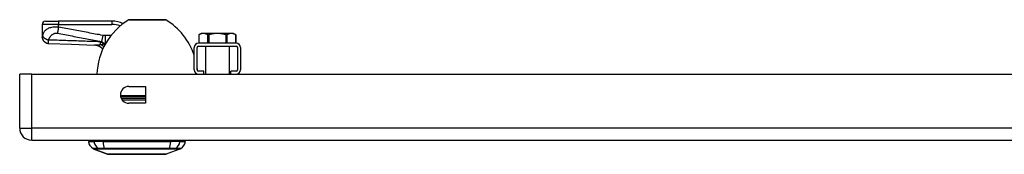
# Model space of a CAD drawing. Header units: inches. Extents: x 4 to 114, y 7 to 60.
# Tile 1 of 96: x 3.91 to 15.87, y 7.11 to 8.75. Entities that reach past the tile are written whole.
import ezdxf

# ---------------------------------------------------------------- set-up
doc = ezdxf.new("R2010")
doc.units = ezdxf.units.IN
doc.header["$MEASUREMENT"] = 0
doc.layers.add('Visible Edges(ANSI)', color=7, linetype='Continuous', lineweight=25)
doc.layers.add('Visible Tangent Edges(ANSI)', color=7, linetype='Continuous', lineweight=25)

msp = doc.modelspace()

# ---------------------------------------------------------------- linework, layer by layer
at = {"layer": 'Visible Edges(ANSI)'}
for p, q in [((4.225, 8.73), (4.383, 8.73)), ((5.032, 8.73), (4.383, 8.73)), ((5.245, 8.749), (5.678, 8.749)), ((4.186, 8.691), (4.186, 8.539)), ((4.186, 8.539), (4.186, 8.538)), ((6.116, 8.582), (6.089, 8.566)), ((6.089, 8.566), (6.089, 8.464)), ((6.143, 8.582), (6.116, 8.582)), ((6.312, 8.582), (6.143, 8.582)), ((6.482, 8.582), (6.312, 8.582)), ((6.508, 8.582), (6.482, 8.582)), ((6.508, 8.582), (6.535, 8.566)), ((6.535, 8.566), (6.535, 8.464)), ((6.031, 8.142), (6.031, 8.41)), ((6.067, 8.142), (6.067, 8.41)), ((6.539, 8.464), (6.085, 8.464)), ((6.085, 8.428), (6.539, 8.428)), ((6.168, 8.428), (6.168, 8.086)), ((6.457, 8.428), (6.457, 8.086)), ((6.557, 8.41), (6.557, 8.142)), ((6.593, 8.41), (6.593, 8.142)), ((3.911, 7.432), (3.911, 8.086)), ((4.057, 8.086), (3.911, 8.086)), ((4.057, 8.086), (27.683, 8.086)), ((6.147, 8.125), (6.085, 8.125)), ((6.085, 8.089), (6.147, 8.089)), ((6.147, 8.089), (6.147, 8.125)), ((6.477, 8.089), (6.477, 8.125)), ((6.539, 8.125), (6.477, 8.125)), ((6.477, 8.089), (6.539, 8.089)), ((5.236, 7.937), (5.439, 7.937)), ((5.439, 7.937), (5.439, 7.734)), ((5.439, 7.734), (5.236, 7.734)), ((4.057, 7.286), (27.683, 7.286)), ((4.745, 7.27), (4.813, 7.27)), ((4.978, 7.115), (4.804, 7.183)), ((4.924, 7.27), (4.813, 7.27)), ((4.924, 7.27), (5.747, 7.27)), ((5.866, 7.183), (5.692, 7.115)), ((5.858, 7.27), (5.747, 7.27)), ((5.858, 7.27), (5.926, 7.27))]:
    msp.add_line(p, q, dxfattribs=at)
at = {"layer": 'Visible Edges(ANSI)', "flags": 128}
for points in [[(4.263, 8.459), (4.248, 8.46), (4.233, 8.465), (4.22, 8.473), (4.208, 8.483), (4.199, 8.494), (4.192, 8.508), (4.187, 8.523), (4.186, 8.538)], [(6.089, 8.566), (6.089, 8.566), (6.089, 8.566), (6.089, 8.566), (6.089, 8.566), (6.089, 8.566), (6.089, 8.566), (6.089, 8.566), (6.089, 8.566), (6.09, 8.566), (6.09, 8.566), (6.09, 8.566), (6.09, 8.566), (6.09, 8.566), (6.09, 8.566), (6.09, 8.567), (6.09, 8.567), (6.091, 8.567), (6.091, 8.567), (6.091, 8.567), (6.091, 8.567), (6.091, 8.567), (6.091, 8.567), (6.092, 8.567), (6.092, 8.567)], [(6.143, 8.582), (6.141, 8.582), (6.139, 8.582), (6.136, 8.581), (6.134, 8.581), (6.132, 8.581), (6.13, 8.581), (6.128, 8.58), (6.126, 8.58), (6.124, 8.58), (6.122, 8.579), (6.12, 8.579), (6.118, 8.578), (6.116, 8.578), (6.114, 8.577), (6.112, 8.576), (6.11, 8.575), (6.107, 8.575), (6.105, 8.574), (6.103, 8.573), (6.101, 8.572), (6.099, 8.571), (6.096, 8.57), (6.094, 8.569), (6.092, 8.567)], [(6.194, 8.567), (6.191, 8.569), (6.189, 8.57), (6.187, 8.571), (6.185, 8.572), (6.182, 8.573), (6.18, 8.574), (6.178, 8.575), (6.176, 8.575), (6.174, 8.576), (6.172, 8.577), (6.169, 8.578), (6.167, 8.578), (6.165, 8.579), (6.163, 8.579), (6.161, 8.58), (6.159, 8.58), (6.157, 8.58), (6.155, 8.581), (6.153, 8.581), (6.151, 8.581), (6.149, 8.581), (6.147, 8.582), (6.145, 8.582), (6.143, 8.582)], [(6.194, 8.567), (6.194, 8.567), (6.194, 8.567), (6.195, 8.567), (6.195, 8.567), (6.196, 8.566), (6.197, 8.566), (6.197, 8.566), (6.198, 8.566), (6.199, 8.566), (6.199, 8.566), (6.2, 8.566), (6.201, 8.566), (6.201, 8.566), (6.202, 8.566), (6.203, 8.566), (6.204, 8.566), (6.205, 8.566), (6.205, 8.566), (6.206, 8.566), (6.207, 8.567), (6.208, 8.567), (6.209, 8.567), (6.21, 8.567), (6.211, 8.567)], [(6.312, 8.582), (6.308, 8.582), (6.304, 8.582), (6.3, 8.581), (6.296, 8.581), (6.292, 8.581), (6.288, 8.581), (6.284, 8.58), (6.279, 8.58), (6.275, 8.58), (6.271, 8.579), (6.267, 8.579), (6.263, 8.578), (6.259, 8.578), (6.254, 8.577), (6.25, 8.576), (6.246, 8.575), (6.242, 8.575), (6.237, 8.574), (6.233, 8.573), (6.229, 8.572), (6.224, 8.571), (6.22, 8.57), (6.215, 8.569), (6.211, 8.567)], [(6.414, 8.567), (6.409, 8.569), (6.405, 8.57), (6.4, 8.571), (6.396, 8.572), (6.392, 8.573), (6.387, 8.574), (6.383, 8.575), (6.379, 8.575), (6.374, 8.576), (6.37, 8.577), (6.366, 8.578), (6.362, 8.578), (6.358, 8.579), (6.353, 8.579), (6.349, 8.58), (6.345, 8.58), (6.341, 8.58), (6.337, 8.581), (6.333, 8.581), (6.329, 8.581), (6.325, 8.581), (6.321, 8.582), (6.316, 8.582), (6.312, 8.582)], [(6.414, 8.567), (6.415, 8.567), (6.416, 8.567), (6.417, 8.567), (6.417, 8.567), (6.418, 8.566), (6.419, 8.566), (6.42, 8.566), (6.421, 8.566), (6.422, 8.566), (6.422, 8.566), (6.423, 8.566), (6.424, 8.566), (6.425, 8.566), (6.425, 8.566), (6.426, 8.566), (6.427, 8.566), (6.427, 8.566), (6.428, 8.566), (6.429, 8.566), (6.429, 8.567), (6.43, 8.567), (6.43, 8.567), (6.431, 8.567), (6.431, 8.567)], [(6.482, 8.582), (6.48, 8.582), (6.478, 8.582), (6.476, 8.581), (6.474, 8.581), (6.472, 8.581), (6.47, 8.581), (6.468, 8.58), (6.465, 8.58), (6.463, 8.58), (6.461, 8.579), (6.459, 8.579), (6.457, 8.578), (6.455, 8.578), (6.453, 8.577), (6.451, 8.576), (6.449, 8.575), (6.447, 8.575), (6.444, 8.574), (6.442, 8.573), (6.44, 8.572), (6.438, 8.571), (6.436, 8.57), (6.433, 8.569), (6.431, 8.567)], [(6.533, 8.567), (6.53, 8.569), (6.528, 8.57), (6.526, 8.571), (6.524, 8.572), (6.522, 8.573), (6.519, 8.574), (6.517, 8.575), (6.515, 8.575), (6.513, 8.576), (6.511, 8.577), (6.509, 8.578), (6.507, 8.578), (6.505, 8.579), (6.502, 8.579), (6.5, 8.58), (6.498, 8.58), (6.496, 8.58), (6.494, 8.581), (6.492, 8.581), (6.49, 8.581), (6.488, 8.581), (6.486, 8.582), (6.484, 8.582), (6.482, 8.582)], [(6.533, 8.567), (6.533, 8.567), (6.533, 8.567), (6.533, 8.567), (6.534, 8.567), (6.534, 8.567), (6.534, 8.567), (6.534, 8.567), (6.534, 8.567), (6.534, 8.567), (6.535, 8.566), (6.535, 8.566), (6.535, 8.566), (6.535, 8.566), (6.535, 8.566), (6.535, 8.566), (6.535, 8.566), (6.535, 8.566), (6.535, 8.566), (6.535, 8.566), (6.535, 8.566), (6.535, 8.566), (6.535, 8.566), (6.535, 8.566), (6.535, 8.566)], [(4.263, 8.459), (4.541, 8.45), (4.819, 8.44)], [(4.92, 8.391), (4.908, 8.403), (4.895, 8.413), (4.88, 8.422), (4.865, 8.429), (4.851, 8.434), (4.839, 8.437), (4.828, 8.439), (4.819, 8.44)], [(4.98, 7.115), (4.981, 7.115), (4.982, 7.115), (4.984, 7.115), (4.987, 7.115), (4.991, 7.115), (4.995, 7.115), (5.001, 7.115), (5.007, 7.115), (5.014, 7.115), (5.022, 7.115), (5.031, 7.115), (5.04, 7.115), (5.05, 7.115), (5.061, 7.115), (5.072, 7.115), (5.084, 7.115), (5.097, 7.115), (5.11, 7.115), (5.124, 7.115), (5.138, 7.115), (5.153, 7.115), (5.168, 7.115), (5.183, 7.115), (5.199, 7.115), (5.216, 7.115), (5.232, 7.115), (5.249, 7.115), (5.266, 7.115), (5.283, 7.115), (5.301, 7.115), (5.318, 7.115), (5.336, 7.115), (5.353, 7.115), (5.371, 7.115), (5.388, 7.115), (5.405, 7.115), (5.422, 7.115), (5.439, 7.115), (5.455, 7.115), (5.472, 7.115), (5.488, 7.115), (5.503, 7.115), (5.518, 7.115), (5.533, 7.115), (5.547, 7.115), (5.561, 7.115), (5.574, 7.115), (5.587, 7.115), (5.599, 7.115), (5.61, 7.115), (5.621, 7.115), (5.631, 7.115), (5.64, 7.115), (5.649, 7.115), (5.656, 7.115), (5.663, 7.115), (5.67, 7.115), (5.675, 7.115), (5.68, 7.115), (5.684, 7.115), (5.687, 7.115), (5.689, 7.115), (5.69, 7.115), (5.69, 7.115)]]:
    msp.add_lwpolyline(points, dxfattribs=at)
at = {"layer": 'Visible Edges(ANSI)'}
for centre, radius, start, end in [((4.225, 8.691), 0.0394, 90, 180), ((5.649, 8.061), 0.8, 121.0449, 178.2344), ((5.032, 8.416), 0.315, 64.4569, 90), ((5.245, 8.733), 0.0156, 90, 121.0449), ((5.678, 8.733), 0.0156, 58.9551, 90), ((5.274, 8.061), 0.8, 18.697, 58.9551), ((4.755, 8.281), 0.197, 33.192, 37.2505), ((6.085, 8.41), 0.0539, 90, 180), ((6.085, 8.41), 0.018, 90, 180), ((6.539, 8.41), 0.0539, 0, 90), ((6.539, 8.41), 0.018, 0, 90), ((6.085, 8.142), 0.0539, 180, 270), ((5.274, 8.061), 0.8, 5.1186, 7.2057), ((6.085, 8.142), 0.018, 180, 270), ((6.539, 8.142), 0.018, 270, 0), ((6.539, 8.142), 0.0539, 270, 0), ((5.274, 8.061), 0.8, 1.7656, 2.0803), ((5.236, 7.836), 0.102, 90, 270), ((4.057, 7.432), 0.146, 180, 270), ((4.862, 7.286), 0.118, 187.9413, 240.2709), ((4.804, 7.262), 0.0394, 143.1301, 168.463), ((4.808, 7.192), 0.00984, 240.2709, 248.7495), ((5.863, 7.192), 0.00984, 291.2505, 299.7291), ((5.809, 7.286), 0.118, 299.7291, 352.0587), ((5.867, 7.262), 0.0394, 11.537, 36.8699), ((4.98, 7.12), 0.00492, 248.7495, 269.7912), ((5.69, 7.12), 0.00492, 270.2088, 291.2505)]:
    msp.add_arc(centre, radius, start, end, dxfattribs=at)
at = {"layer": 'Visible Tangent Edges(ANSI)'}
for p, q in [((4.383, 8.73), (4.383, 8.691)), ((5.032, 8.73), (5.032, 8.691)), ((5.686, 8.746), (5.237, 8.746)), ((4.383, 8.691), (4.186, 8.691)), ((4.383, 8.659), (4.383, 8.691)), ((4.383, 8.691), (5.032, 8.691)), ((4.92, 8.558), (4.906, 8.484)), ((5.02, 8.556), (4.949, 8.556)), ((4.949, 8.556), (4.949, 8.458)), ((6.092, 8.464), (6.092, 8.567)), ((6.194, 8.567), (6.194, 8.464)), ((6.211, 8.464), (6.211, 8.567)), ((6.414, 8.567), (6.414, 8.464)), ((6.431, 8.464), (6.431, 8.567)), ((6.533, 8.567), (6.533, 8.464)), ((4.941, 8.455), (4.941, 8.453)), ((4.952, 8.455), (4.941, 8.455)), ((4.949, 8.458), (4.954, 8.458)), ((4.953, 8.456), (4.952, 8.455)), ((4.057, 7.432), (4.057, 8.086)), ((5.134, 7.829), (5.439, 7.829)), ((5.439, 7.814), (5.136, 7.814)), ((5.439, 7.792), (5.144, 7.792)), ((5.153, 7.777), (5.439, 7.777)), ((3.911, 7.432), (4.057, 7.432)), ((27.683, 7.432), (4.057, 7.432)), ((4.057, 7.286), (4.057, 7.432)), ((4.804, 7.183), (4.978, 7.115)), ((4.87, 7.183), (4.87, 7.183)), ((4.943, 7.183), (4.943, 7.183)), ((5.727, 7.183), (5.728, 7.183)), ((5.801, 7.183), (5.801, 7.183))]:
    msp.add_line(p, q, dxfattribs=at)
at = {"layer": 'Visible Tangent Edges(ANSI)', "flags": 128}
for points in [[(4.383, 8.659), (4.365, 8.659), (4.347, 8.659), (4.329, 8.658), (4.313, 8.657), (4.298, 8.654), (4.285, 8.651), (4.272, 8.648), (4.262, 8.644), (4.252, 8.639), (4.243, 8.634), (4.236, 8.63), (4.229, 8.624), (4.223, 8.619), (4.218, 8.614), (4.213, 8.608), (4.209, 8.602), (4.205, 8.597), (4.202, 8.591), (4.199, 8.585), (4.196, 8.579), (4.194, 8.573), (4.192, 8.567), (4.191, 8.561), (4.189, 8.554)], [(4.383, 8.659), (4.382, 8.655), (4.381, 8.652), (4.381, 8.649), (4.38, 8.645), (4.38, 8.642), (4.379, 8.639), (4.378, 8.635), (4.378, 8.632), (4.377, 8.629), (4.377, 8.625), (4.376, 8.622), (4.375, 8.619), (4.375, 8.616), (4.374, 8.613), (4.374, 8.609), (4.373, 8.606), (4.372, 8.603), (4.372, 8.6), (4.371, 8.598), (4.371, 8.595), (4.37, 8.592), (4.37, 8.589), (4.369, 8.587), (4.369, 8.584)], [(4.92, 8.558), (4.898, 8.562), (4.875, 8.567), (4.853, 8.571), (4.83, 8.575), (4.808, 8.579), (4.786, 8.583), (4.763, 8.587), (4.741, 8.592), (4.718, 8.596), (4.696, 8.6), (4.674, 8.604), (4.651, 8.608), (4.629, 8.613), (4.606, 8.617), (4.584, 8.621), (4.562, 8.625), (4.539, 8.629), (4.517, 8.634), (4.495, 8.638), (4.472, 8.642), (4.45, 8.646), (4.427, 8.65), (4.405, 8.654), (4.383, 8.659)], [(4.189, 8.554), (4.189, 8.554), (4.189, 8.553), (4.189, 8.552), (4.188, 8.551), (4.188, 8.55), (4.188, 8.55), (4.188, 8.549), (4.188, 8.548), (4.187, 8.547), (4.187, 8.547), (4.187, 8.546), (4.187, 8.545), (4.187, 8.545), (4.187, 8.544), (4.186, 8.543), (4.186, 8.543), (4.186, 8.542), (4.186, 8.541), (4.186, 8.541), (4.186, 8.541), (4.186, 8.54), (4.186, 8.54), (4.186, 8.539), (4.186, 8.539)], [(4.186, 8.539), (4.186, 8.535), (4.186, 8.53), (4.187, 8.525), (4.188, 8.521), (4.189, 8.516), (4.191, 8.511), (4.193, 8.507), (4.195, 8.502), (4.198, 8.498), (4.201, 8.493), (4.204, 8.489), (4.208, 8.485), (4.212, 8.482), (4.216, 8.478), (4.22, 8.475), (4.224, 8.472), (4.229, 8.47), (4.233, 8.467), (4.238, 8.465), (4.243, 8.464), (4.248, 8.462), (4.252, 8.461), (4.257, 8.461), (4.262, 8.46)], [(4.189, 8.554), (4.19, 8.552), (4.191, 8.55), (4.192, 8.547), (4.194, 8.545), (4.195, 8.542), (4.197, 8.54), (4.199, 8.537), (4.202, 8.534), (4.204, 8.532), (4.207, 8.529), (4.21, 8.527), (4.214, 8.524), (4.217, 8.522), (4.221, 8.519), (4.225, 8.517), (4.228, 8.515), (4.232, 8.513), (4.236, 8.511), (4.241, 8.509), (4.245, 8.507), (4.249, 8.506), (4.253, 8.504), (4.257, 8.503), (4.261, 8.502)], [(4.262, 8.46), (4.261, 8.461), (4.261, 8.462), (4.261, 8.463), (4.261, 8.464), (4.261, 8.465), (4.261, 8.466), (4.261, 8.467), (4.261, 8.469), (4.261, 8.47), (4.26, 8.472), (4.26, 8.474), (4.26, 8.476), (4.26, 8.478), (4.26, 8.48), (4.26, 8.481), (4.261, 8.483), (4.261, 8.485), (4.261, 8.487), (4.261, 8.49), (4.261, 8.492), (4.261, 8.494), (4.261, 8.497), (4.261, 8.499), (4.261, 8.502)], [(4.261, 8.502), (4.263, 8.507), (4.265, 8.512), (4.268, 8.517), (4.27, 8.523), (4.273, 8.527), (4.276, 8.532), (4.279, 8.537), (4.282, 8.542), (4.286, 8.546), (4.29, 8.551), (4.294, 8.555), (4.298, 8.559), (4.302, 8.563), (4.306, 8.567), (4.311, 8.57), (4.316, 8.574), (4.322, 8.577), (4.328, 8.58), (4.334, 8.582), (4.34, 8.584), (4.347, 8.585), (4.354, 8.585), (4.361, 8.585), (4.369, 8.584)], [(4.888, 8.48), (4.862, 8.481), (4.836, 8.482), (4.81, 8.483), (4.784, 8.484), (4.758, 8.485), (4.732, 8.486), (4.705, 8.487), (4.679, 8.488), (4.653, 8.489), (4.627, 8.49), (4.601, 8.491), (4.575, 8.492), (4.549, 8.493), (4.523, 8.494), (4.496, 8.494), (4.47, 8.495), (4.444, 8.496), (4.418, 8.497), (4.392, 8.498), (4.366, 8.499), (4.34, 8.499), (4.314, 8.5), (4.287, 8.501), (4.261, 8.502)], [(4.369, 8.584), (4.391, 8.58), (4.413, 8.576), (4.436, 8.572), (4.458, 8.567), (4.481, 8.563), (4.503, 8.559), (4.525, 8.555), (4.548, 8.551), (4.57, 8.546), (4.593, 8.542), (4.615, 8.538), (4.637, 8.534), (4.66, 8.53), (4.682, 8.525), (4.705, 8.521), (4.727, 8.517), (4.749, 8.513), (4.772, 8.509), (4.794, 8.505), (4.817, 8.5), (4.839, 8.496), (4.861, 8.492), (4.884, 8.488), (4.906, 8.484)], [(4.949, 8.556), (4.948, 8.556), (4.947, 8.556), (4.946, 8.556), (4.944, 8.556), (4.943, 8.556), (4.942, 8.556), (4.941, 8.556), (4.939, 8.556), (4.938, 8.556), (4.937, 8.556), (4.936, 8.556), (4.935, 8.556), (4.933, 8.556), (4.932, 8.556), (4.931, 8.557), (4.93, 8.557), (4.929, 8.557), (4.927, 8.557), (4.926, 8.557), (4.925, 8.557), (4.924, 8.558), (4.923, 8.558), (4.921, 8.558), (4.92, 8.558)], [(4.263, 8.459), (4.263, 8.459), (4.263, 8.459), (4.263, 8.459), (4.263, 8.459), (4.263, 8.459), (4.263, 8.459), (4.263, 8.459), (4.262, 8.459), (4.262, 8.459), (4.262, 8.459), (4.262, 8.459), (4.262, 8.459), (4.262, 8.459), (4.262, 8.459), (4.262, 8.459), (4.262, 8.459), (4.262, 8.459), (4.262, 8.46), (4.262, 8.46), (4.262, 8.46), (4.262, 8.46), (4.262, 8.46), (4.262, 8.46), (4.262, 8.46)], [(4.893, 8.443), (4.89, 8.442), (4.887, 8.442), (4.883, 8.442), (4.88, 8.442), (4.876, 8.441), (4.873, 8.441), (4.87, 8.441), (4.867, 8.441), (4.863, 8.44), (4.86, 8.44), (4.857, 8.44), (4.854, 8.44), (4.851, 8.44), (4.848, 8.44), (4.845, 8.44), (4.842, 8.44), (4.839, 8.439), (4.836, 8.439), (4.833, 8.439), (4.83, 8.439), (4.827, 8.439), (4.824, 8.44), (4.822, 8.44), (4.819, 8.44)], [(4.941, 8.455), (4.939, 8.456), (4.936, 8.457), (4.934, 8.458), (4.932, 8.459), (4.929, 8.46), (4.927, 8.461), (4.925, 8.462), (4.923, 8.463), (4.92, 8.464), (4.918, 8.465), (4.916, 8.466), (4.914, 8.467), (4.912, 8.468), (4.91, 8.469), (4.907, 8.47), (4.905, 8.471), (4.903, 8.472), (4.901, 8.473), (4.899, 8.475), (4.897, 8.476), (4.895, 8.477), (4.893, 8.478), (4.891, 8.479), (4.888, 8.48)], [(4.941, 8.453), (4.939, 8.452), (4.937, 8.452), (4.936, 8.451), (4.934, 8.451), (4.932, 8.45), (4.93, 8.45), (4.928, 8.449), (4.926, 8.449), (4.924, 8.448), (4.922, 8.448), (4.92, 8.447), (4.918, 8.447), (4.916, 8.446), (4.914, 8.446), (4.912, 8.446), (4.91, 8.445), (4.908, 8.445), (4.906, 8.445), (4.904, 8.444), (4.902, 8.444), (4.9, 8.444), (4.898, 8.443), (4.896, 8.443), (4.893, 8.443)], [(4.906, 8.484), (4.908, 8.482), (4.91, 8.481), (4.912, 8.479), (4.913, 8.478), (4.915, 8.477), (4.917, 8.475), (4.919, 8.474), (4.921, 8.473), (4.922, 8.472), (4.924, 8.47), (4.926, 8.469), (4.928, 8.468), (4.93, 8.467), (4.931, 8.466), (4.933, 8.465), (4.935, 8.464), (4.937, 8.463), (4.938, 8.463), (4.94, 8.462), (4.942, 8.461), (4.944, 8.46), (4.946, 8.459), (4.947, 8.458), (4.949, 8.458)], [(4.952, 8.455), (4.952, 8.455), (4.951, 8.455), (4.951, 8.455), (4.951, 8.455), (4.95, 8.455), (4.95, 8.455), (4.949, 8.455), (4.949, 8.454), (4.948, 8.454), (4.948, 8.454), (4.947, 8.454), (4.947, 8.454), (4.946, 8.454), (4.946, 8.454), (4.945, 8.454), (4.945, 8.454), (4.944, 8.453), (4.944, 8.453), (4.943, 8.453), (4.943, 8.453), (4.942, 8.453), (4.942, 8.453), (4.941, 8.453), (4.941, 8.453)], [(4.868, 7.184), (4.863, 7.184), (4.858, 7.184), (4.853, 7.184), (4.848, 7.184), (4.844, 7.184), (4.84, 7.184), (4.836, 7.184), (4.832, 7.184), (4.829, 7.184), (4.825, 7.184), (4.822, 7.184), (4.819, 7.184), (4.817, 7.184), (4.814, 7.184), (4.812, 7.184), (4.81, 7.184), (4.809, 7.184), (4.807, 7.184), (4.806, 7.184), (4.805, 7.184), (4.804, 7.184), (4.804, 7.184), (4.803, 7.184), (4.803, 7.184)], [(4.804, 7.183), (4.805, 7.183), (4.805, 7.183), (4.805, 7.183), (4.806, 7.183), (4.807, 7.183), (4.809, 7.183), (4.81, 7.183), (4.812, 7.183), (4.814, 7.183), (4.816, 7.183), (4.818, 7.183), (4.821, 7.183), (4.824, 7.183), (4.827, 7.183), (4.83, 7.183), (4.834, 7.183), (4.837, 7.183), (4.841, 7.183), (4.846, 7.183), (4.85, 7.183), (4.855, 7.183), (4.859, 7.183), (4.864, 7.183), (4.87, 7.183)], [(4.942, 7.184), (4.938, 7.184), (4.934, 7.184), (4.93, 7.184), (4.925, 7.184), (4.921, 7.184), (4.918, 7.184), (4.914, 7.184), (4.91, 7.184), (4.906, 7.184), (4.903, 7.184), (4.899, 7.184), (4.896, 7.184), (4.893, 7.184), (4.89, 7.184), (4.887, 7.184), (4.884, 7.184), (4.882, 7.184), (4.879, 7.184), (4.877, 7.184), (4.875, 7.184), (4.873, 7.184), (4.871, 7.184), (4.869, 7.184), (4.868, 7.184)], [(4.87, 7.183), (4.871, 7.183), (4.873, 7.183), (4.875, 7.183), (4.877, 7.183), (4.879, 7.183), (4.881, 7.183), (4.884, 7.183), (4.886, 7.183), (4.889, 7.183), (4.892, 7.183), (4.895, 7.183), (4.898, 7.183), (4.901, 7.183), (4.904, 7.183), (4.908, 7.183), (4.911, 7.183), (4.915, 7.183), (4.919, 7.183), (4.923, 7.183), (4.927, 7.183), (4.931, 7.183), (4.935, 7.183), (4.939, 7.183), (4.943, 7.183)], [(5.728, 7.184), (5.697, 7.184), (5.665, 7.184), (5.632, 7.184), (5.6, 7.184), (5.567, 7.184), (5.534, 7.184), (5.501, 7.184), (5.468, 7.184), (5.435, 7.184), (5.401, 7.184), (5.368, 7.184), (5.335, 7.184), (5.301, 7.184), (5.268, 7.184), (5.235, 7.184), (5.202, 7.184), (5.169, 7.184), (5.136, 7.184), (5.103, 7.184), (5.07, 7.184), (5.038, 7.184), (5.006, 7.184), (4.974, 7.184), (4.942, 7.184)], [(4.943, 7.183), (4.975, 7.183), (5.007, 7.183), (5.039, 7.183), (5.071, 7.183), (5.103, 7.183), (5.136, 7.183), (5.169, 7.183), (5.202, 7.183), (5.235, 7.183), (5.268, 7.183), (5.301, 7.183), (5.335, 7.183), (5.368, 7.183), (5.401, 7.183), (5.434, 7.183), (5.467, 7.183), (5.501, 7.183), (5.534, 7.183), (5.566, 7.183), (5.599, 7.183), (5.632, 7.183), (5.664, 7.183), (5.696, 7.183), (5.727, 7.183)], [(5.803, 7.184), (5.801, 7.184), (5.8, 7.184), (5.798, 7.184), (5.796, 7.184), (5.794, 7.184), (5.791, 7.184), (5.789, 7.184), (5.786, 7.184), (5.783, 7.184), (5.781, 7.184), (5.778, 7.184), (5.774, 7.184), (5.771, 7.184), (5.768, 7.184), (5.764, 7.184), (5.761, 7.184), (5.757, 7.184), (5.753, 7.184), (5.749, 7.184), (5.745, 7.184), (5.741, 7.184), (5.737, 7.184), (5.733, 7.184), (5.728, 7.184)], [(5.728, 7.183), (5.732, 7.183), (5.736, 7.183), (5.74, 7.183), (5.744, 7.183), (5.748, 7.183), (5.752, 7.183), (5.756, 7.183), (5.759, 7.183), (5.763, 7.183), (5.766, 7.183), (5.769, 7.183), (5.773, 7.183), (5.776, 7.183), (5.779, 7.183), (5.782, 7.183), (5.784, 7.183), (5.787, 7.183), (5.789, 7.183), (5.792, 7.183), (5.794, 7.183), (5.796, 7.183), (5.798, 7.183), (5.799, 7.183), (5.801, 7.183)], [(5.801, 7.183), (5.806, 7.183), (5.811, 7.183), (5.816, 7.183), (5.821, 7.183), (5.825, 7.183), (5.829, 7.183), (5.833, 7.183), (5.837, 7.183), (5.84, 7.183), (5.844, 7.183), (5.847, 7.183), (5.85, 7.183), (5.852, 7.183), (5.855, 7.183), (5.857, 7.183), (5.859, 7.183), (5.861, 7.183), (5.862, 7.183), (5.863, 7.183), (5.864, 7.183), (5.865, 7.183), (5.866, 7.183), (5.866, 7.183), (5.866, 7.183)], [(5.867, 7.184), (5.867, 7.184), (5.867, 7.184), (5.866, 7.184), (5.866, 7.184), (5.865, 7.184), (5.863, 7.184), (5.862, 7.184), (5.86, 7.184), (5.858, 7.184), (5.856, 7.184), (5.854, 7.184), (5.851, 7.184), (5.848, 7.184), (5.845, 7.184), (5.842, 7.184), (5.839, 7.184), (5.835, 7.184), (5.831, 7.184), (5.827, 7.184), (5.822, 7.184), (5.818, 7.184), (5.813, 7.184), (5.808, 7.184), (5.803, 7.184)], [(5.061, 7.115), (5.054, 7.115), (5.048, 7.115), (5.042, 7.115), (5.036, 7.115), (5.031, 7.115), (5.025, 7.115), (5.02, 7.115), (5.016, 7.115), (5.011, 7.115), (5.007, 7.115), (5.003, 7.115), (5, 7.115), (4.996, 7.115), (4.993, 7.115), (4.99, 7.115), (4.988, 7.115), (4.986, 7.115), (4.984, 7.115), (4.982, 7.115), (4.981, 7.115), (4.98, 7.115), (4.979, 7.115), (4.979, 7.115), (4.978, 7.115)], [(5.108, 7.115), (5.106, 7.115), (5.103, 7.115), (5.101, 7.115), (5.099, 7.115), (5.097, 7.115), (5.095, 7.115), (5.093, 7.115), (5.091, 7.115), (5.089, 7.115), (5.087, 7.115), (5.085, 7.115), (5.083, 7.115), (5.081, 7.115), (5.079, 7.115), (5.077, 7.115), (5.075, 7.115), (5.074, 7.115), (5.072, 7.115), (5.07, 7.115), (5.068, 7.115), (5.066, 7.115), (5.064, 7.115), (5.062, 7.115), (5.061, 7.115)], [(5.563, 7.115), (5.547, 7.115), (5.53, 7.115), (5.512, 7.115), (5.494, 7.115), (5.475, 7.115), (5.456, 7.115), (5.437, 7.115), (5.417, 7.115), (5.397, 7.115), (5.377, 7.115), (5.356, 7.115), (5.335, 7.115), (5.315, 7.115), (5.294, 7.115), (5.274, 7.115), (5.254, 7.115), (5.234, 7.115), (5.214, 7.115), (5.195, 7.115), (5.176, 7.115), (5.158, 7.115), (5.141, 7.115), (5.124, 7.115), (5.108, 7.115)], [(5.61, 7.115), (5.608, 7.115), (5.606, 7.115), (5.605, 7.115), (5.603, 7.115), (5.601, 7.115), (5.599, 7.115), (5.597, 7.115), (5.595, 7.115), (5.593, 7.115), (5.591, 7.115), (5.589, 7.115), (5.587, 7.115), (5.586, 7.115), (5.584, 7.115), (5.582, 7.115), (5.58, 7.115), (5.577, 7.115), (5.575, 7.115), (5.573, 7.115), (5.571, 7.115), (5.569, 7.115), (5.567, 7.115), (5.565, 7.115), (5.563, 7.115)], [(5.692, 7.115), (5.692, 7.115), (5.692, 7.115), (5.691, 7.115), (5.69, 7.115), (5.688, 7.115), (5.687, 7.115), (5.685, 7.115), (5.683, 7.115), (5.68, 7.115), (5.677, 7.115), (5.674, 7.115), (5.671, 7.115), (5.667, 7.115), (5.663, 7.115), (5.659, 7.115), (5.655, 7.115), (5.65, 7.115), (5.645, 7.115), (5.64, 7.115), (5.634, 7.115), (5.629, 7.115), (5.623, 7.115), (5.616, 7.115), (5.61, 7.115)]]:
    msp.add_lwpolyline(points, dxfattribs=at)
at = {"layer": 'Visible Tangent Edges(ANSI)'}
for centre, radius, start, end in [((5.032, 8.416), 0.276, 68.4937, 90), ((4.98, 7.12), 0.00492, 248.7495, 269.7912)]:
    msp.add_arc(centre, radius, start, end, dxfattribs=at)
for centre, major_axis, ratio, start_param, end_param in [((1.41, 8.851), (3.673, -0.28), 0.09119, 5.963131, 5.978489), ((4.902, 8.555), (-0.005, -0.118), 0.119705, 5.400993, 5.962795), ((4.879, 8.256), (-0.063, 0.186), 0.76978, 5.495474, 5.771273), ((1.429, 8.95), (3.672, -0.383), 0.123492, 5.999185, 6.006887), ((4.941, 8.285), (0.096, -0.172), 0.627605, 2.354005, 2.411005), ((4.952, 8.291), (-0.099, 0.17), 0.604176, 5.514615, 5.517504), ((4.924, 7.286), (0, -0.118), 0.946806, 4.850991, 5.760348), ((4.872, 7.192), (0.00009, -0.00984), 0.948405, 5.751701, 5.992347), ((4.961, 7.286), (0, -0.118), 0.321806, 4.850991, 5.760348), ((4.944, 7.192), (-0.00003, -0.00984), 0.317047, 5.761322, 6.001968), ((5.709, 7.286), (0, -0.118), 0.321806, 0.522838, 1.432195), ((5.727, 7.192), (0.00003, -0.00984), 0.317047, 0.281217, 0.521863), ((5.798, 7.192), (-0.00009, -0.00984), 0.948405, 0.290838, 0.531485), ((5.747, 7.286), (0, -0.118), 0.946806, 0.522838, 1.432195)]:
    msp.add_ellipse(centre, major_axis=major_axis, ratio=ratio, start_param=start_param, end_param=end_param, dxfattribs=at)

doc.saveas('drawing.dxf')
